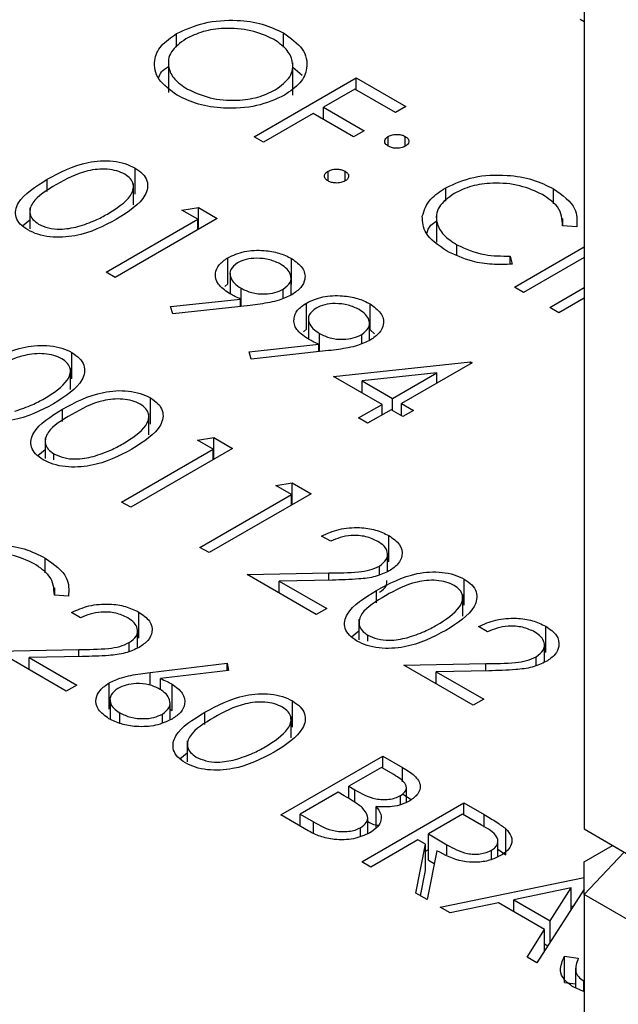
# Model space of a CAD drawing. Header units: inches. Extents: x 1880 to 2363, y -453 to -54.
# Tile 167 of 256: x 1951.208 to 1951.582, y -447.917 to -447.304. Entities that reach past the tile are written whole.
import ezdxf

# ---------------------------------------------------------------- set-up
doc = ezdxf.new("R2010")
doc.units = ezdxf.units.IN
doc.header["$LTSCALE"] = 0.5
doc.header["$MEASUREMENT"] = 0
doc.layers.add('SID-M-S', color=105, linetype='Continuous')

msp = doc.modelspace()

# ---------------------------------------------------------------- linework, layer by layer
at = {"layer": 'SID-M-S'}
for p, q in [((1951.56069, -446.00359), (1951.56069, -447.80819)), ((1951.56069, -447.30489), (1951.55819, -447.30344)), ((1951.30641, -447.32072), (1951.30641, -447.31221)), ((1951.37318, -447.3208), (1951.37318, -447.31182)), ((1951.30129, -447.32849), (1951.30129, -447.34891)), ((1951.37893, -447.35061), (1951.37893, -447.33019)), ((1951.37893, -447.33315), (1951.38472, -447.33819)), ((1951.35483, -447.37658), (1951.41847, -447.33984)), ((1951.41847, -447.33984), (1951.44947, -447.35774)), ((1951.41847, -447.34738), (1951.41847, -447.33984)), ((1951.41765, -447.34691), (1951.39807, -447.35821)), ((1951.44294, -447.36151), (1951.41765, -447.34691)), ((1951.39807, -447.35821), (1951.42336, -447.37281)), ((1951.39807, -447.36575), (1951.39807, -447.35821)), ((1951.44947, -447.35774), (1951.44294, -447.36151)), ((1951.39154, -447.36198), (1951.36054, -447.37988)), ((1951.41683, -447.37658), (1951.39154, -447.36198)), ((1951.42336, -447.37281), (1951.41683, -447.37658)), ((1951.36054, -447.37988), (1951.35483, -447.37658)), ((1951.43846, -447.38247), (1951.43846, -447.37634)), ((1951.44906, -447.38247), (1951.44906, -447.37634)), ((1951.28044, -447.41238), (1951.28044, -447.39605)), ((1951.40093, -447.40413), (1951.40093, -447.39801)), ((1951.41153, -447.40413), (1951.41153, -447.39801)), ((1951.22569, -447.41078), (1951.22569, -447.40309)), ((1951.27953, -447.41908), (1951.27953, -447.40571)), ((1951.47432, -447.41673), (1951.47432, -447.4084)), ((1951.54164, -447.41831), (1951.54164, -447.40906)), ((1951.21476, -447.42093), (1951.21476, -447.43393)), ((1951.30975, -447.42239), (1951.32001, -447.42077)), ((1951.31954, -447.42804), (1951.30975, -447.42239)), ((1951.32001, -447.42077), (1951.33178, -447.42757)), ((1951.32001, -447.43436), (1951.32001, -447.42077)), ((1951.21019, -447.43208), (1951.21476, -447.42834)), ((1951.26243, -447.46101), (1951.31954, -447.42804)), ((1951.33178, -447.42757), (1951.26814, -447.4643)), ((1951.31954, -447.43463), (1951.31954, -447.42804)), ((1951.46851, -447.42496), (1951.46851, -447.44221)), ((1951.54751, -447.43212), (1951.54751, -447.42754)), ((1951.5561, -447.43278), (1951.54728, -447.4321)), ((1951.4813, -447.45031), (1951.4813, -447.44394)), ((1951.51719, -447.47031), (1951.56069, -447.4452)), ((1951.33839, -447.46834), (1951.33839, -447.45201)), ((1951.37814, -447.46878), (1951.37814, -447.45245)), ((1951.51464, -447.45094), (1951.51585, -447.45601)), ((1951.51464, -447.45602), (1951.51464, -447.45094)), ((1951.56069, -447.45179), (1951.5229, -447.47361)), ((1951.26814, -447.4643), (1951.26243, -447.46101)), ((1951.33976, -447.46182), (1951.33976, -447.47453)), ((1951.37778, -447.47534), (1951.37778, -447.46483)), ((1951.33653, -447.46985), (1951.33839, -447.46834)), ((1951.34662, -447.4823), (1951.34662, -447.47099)), ((1951.37298, -447.47734), (1951.37298, -447.47161)), ((1951.5229, -447.47361), (1951.51719, -447.47031)), ((1951.53922, -447.48303), (1951.56069, -447.47063)), ((1951.30265, -447.48245), (1951.34621, -447.47773)), ((1951.34621, -447.48234), (1951.34621, -447.47773)), ((1951.56069, -447.47722), (1951.54493, -447.48632)), ((1951.30404, -447.48691), (1951.30265, -447.48245)), ((1951.35229, -447.48168), (1951.30404, -447.48691)), ((1951.38735, -447.4966), (1951.38735, -447.48027)), ((1951.4271, -447.49704), (1951.4271, -447.48071)), ((1951.54493, -447.48632), (1951.53922, -447.48303)), ((1951.38871, -447.49009), (1951.38871, -447.50279)), ((1951.38549, -447.49811), (1951.38735, -447.4966)), ((1951.42674, -447.5036), (1951.42674, -447.49309)), ((1951.39557, -447.51056), (1951.39557, -447.49925)), ((1951.42193, -447.5056), (1951.42193, -447.49987)), ((1951.4271, -447.49704), (1951.42991, -447.49953)), ((1951.3516, -447.51071), (1951.39516, -447.50599)), ((1951.39516, -447.5106), (1951.39516, -447.50599)), ((1951.24107, -447.52742), (1951.24107, -447.51109)), ((1951.35299, -447.51517), (1951.3516, -447.51071)), ((1951.40124, -447.50994), (1951.35299, -447.51517)), ((1951.24016, -447.53412), (1951.24016, -447.52076)), ((1951.40439, -447.52601), (1951.48972, -447.51686)), ((1951.49088, -447.51753), (1951.44682, -447.54296)), ((1951.48972, -447.51686), (1951.49088, -447.51753)), ((1951.48972, -447.5182), (1951.48972, -447.51686)), ((1951.43458, -447.54343), (1951.40439, -447.52601)), ((1951.46875, -447.52371), (1951.42214, -447.52871)), ((1951.44111, -447.53967), (1951.46875, -447.52371)), ((1951.46875, -447.5303), (1951.46875, -447.52371)), ((1951.42214, -447.53625), (1951.42214, -447.52871)), ((1951.42214, -447.52871), (1951.44111, -447.53967)), ((1951.29003, -447.55568), (1951.29003, -447.53935)), ((1951.41989, -447.55191), (1951.43458, -447.54343)), ((1951.43458, -447.55003), (1951.43458, -447.54343)), ((1951.44111, -447.5472), (1951.44111, -447.53967)), ((1951.44682, -447.54296), (1951.45416, -447.5472)), ((1951.44682, -447.5505), (1951.44682, -447.54296)), ((1951.23527, -447.55408), (1951.23527, -447.54639)), ((1951.28912, -447.56238), (1951.28912, -447.54902)), ((1951.44029, -447.54673), (1951.42561, -447.55521)), ((1951.44763, -447.55097), (1951.44029, -447.54673)), ((1951.45416, -447.5472), (1951.44763, -447.55097)), ((1951.42561, -447.55521), (1951.41989, -447.55191)), ((1951.31934, -447.56569), (1951.3296, -447.56408)), ((1951.3296, -447.56408), (1951.34136, -447.57087)), ((1951.3296, -447.57766), (1951.3296, -447.56408)), ((1951.22435, -447.56423), (1951.22435, -447.57723)), ((1951.32913, -447.57134), (1951.31934, -447.56569)), ((1951.21977, -447.57538), (1951.22435, -447.57165)), ((1951.22984, -447.57801), (1951.22984, -447.57431)), ((1951.27201, -447.60431), (1951.32913, -447.57134)), ((1951.34136, -447.57087), (1951.27773, -447.60761)), ((1951.32913, -447.57793), (1951.32913, -447.57134)), ((1951.36829, -447.59395), (1951.37855, -447.59234)), ((1951.37808, -447.5996), (1951.36829, -447.59395)), ((1951.37855, -447.59234), (1951.39032, -447.59913)), ((1951.37855, -447.60592), (1951.37855, -447.59234)), ((1951.32097, -447.63257), (1951.37808, -447.5996)), ((1951.39032, -447.59913), (1951.32668, -447.63587)), ((1951.37808, -447.60619), (1951.37808, -447.5996)), ((1951.27773, -447.60761), (1951.27201, -447.60431)), ((1951.40256, -447.6288), (1951.39685, -447.62551)), ((1951.43881, -447.64157), (1951.43881, -447.62524)), ((1951.32668, -447.63587), (1951.32097, -447.63257)), ((1951.43799, -447.64771), (1951.43799, -447.63704)), ((1951.22446, -447.64852), (1951.22446, -447.63927)), ((1951.35034, -447.64953), (1951.40136, -447.64857)), ((1951.39358, -447.67449), (1951.35034, -447.64953)), ((1951.40136, -447.65305), (1951.40136, -447.64857)), ((1951.4329, -447.64974), (1951.4329, -447.64426)), ((1951.40341, -447.65301), (1951.37049, -447.65363)), ((1951.37049, -447.65363), (1951.40011, -447.67072)), ((1951.37049, -447.66116), (1951.37049, -447.65363)), ((1951.48584, -447.66872), (1951.48584, -447.65239)), ((1951.23892, -447.66298), (1951.2301, -447.6623)), ((1951.23033, -447.66232), (1951.23033, -447.65774)), ((1951.43109, -447.66712), (1951.43109, -447.65943)), ((1951.48493, -447.67542), (1951.48493, -447.66206)), ((1951.24652, -447.67649), (1951.24081, -447.6732)), ((1951.28277, -447.68926), (1951.28277, -447.67293)), ((1951.40011, -447.67072), (1951.39358, -447.67449)), ((1951.42016, -447.67727), (1951.42016, -447.69028)), ((1951.28195, -447.6954), (1951.28195, -447.68472)), ((1951.41559, -447.68842), (1951.42016, -447.68469)), ((1951.50046, -447.68532), (1951.49475, -447.68203)), ((1951.53672, -447.69809), (1951.53672, -447.68176)), ((1951.27686, -447.69743), (1951.27686, -447.69195)), ((1951.42566, -447.69105), (1951.42566, -447.68735)), ((1951.1943, -447.69722), (1951.24532, -447.69626)), ((1951.23754, -447.72218), (1951.1943, -447.69722)), ((1951.24532, -447.70074), (1951.24532, -447.69626)), ((1951.5359, -447.70423), (1951.5359, -447.69356)), ((1951.24737, -447.7007), (1951.21446, -447.70132)), ((1951.21446, -447.70132), (1951.24407, -447.71841)), ((1951.21446, -447.70885), (1951.21446, -447.70132)), ((1951.28986, -447.71055), (1951.3379, -447.70475)), ((1951.3379, -447.70475), (1951.33884, -447.70929)), ((1951.3379, -447.7094), (1951.3379, -447.70475)), ((1951.44825, -447.70605), (1951.49927, -447.70509)), ((1951.49927, -447.70957), (1951.49927, -447.70509)), ((1951.5308, -447.70626), (1951.5308, -447.70078)), ((1951.28986, -447.71857), (1951.28986, -447.71055)), ((1951.33884, -447.70929), (1951.29631, -447.71442)), ((1951.49149, -447.73101), (1951.44825, -447.70605)), ((1951.50132, -447.70953), (1951.4684, -447.71015)), ((1951.4684, -447.71015), (1951.49802, -447.72724)), ((1951.4684, -447.71768), (1951.4684, -447.71015)), ((1951.26426, -447.73345), (1951.26426, -447.71712)), ((1951.29631, -447.72135), (1951.29631, -447.71442)), ((1951.24407, -447.71841), (1951.23754, -447.72218)), ((1951.30352, -447.73421), (1951.30352, -447.71787)), ((1951.26484, -447.72739), (1951.26484, -447.73971)), ((1951.3023, -447.74012), (1951.3023, -447.72974)), ((1951.37876, -447.74467), (1951.37876, -447.72834)), ((1951.49802, -447.72724), (1951.49149, -447.73101)), ((1951.27099, -447.74227), (1951.27099, -447.73584)), ((1951.3023, -447.73356), (1951.30352, -447.73421)), ((1951.324, -447.74307), (1951.324, -447.73538)), ((1951.29749, -447.74193), (1951.29749, -447.73656)), ((1951.37785, -447.75137), (1951.37785, -447.73801)), ((1951.31307, -447.75322), (1951.31307, -447.76623)), ((1951.3085, -447.76437), (1951.31307, -447.76064)), ((1951.37135, -447.79942), (1951.43499, -447.76269)), ((1951.43499, -447.76269), (1951.44741, -447.76985)), ((1951.43499, -447.77022), (1951.43499, -447.76269)), ((1951.43417, -447.76975), (1951.41378, -447.78153)), ((1951.44192, -447.77423), (1951.43417, -447.76975)), ((1951.44741, -447.77888), (1951.44741, -447.76985)), ((1951.41378, -447.78153), (1951.41761, -447.78374)), ((1951.41378, -447.78912), (1951.41378, -447.78153)), ((1951.41761, -447.79156), (1951.41761, -447.78374)), ((1951.44977, -447.79156), (1951.44977, -447.78254)), ((1951.40725, -447.78529), (1951.38359, -447.79895)), ((1951.41103, -447.78748), (1951.40725, -447.78529)), ((1951.44603, -447.79307), (1951.44603, -447.7874)), ((1951.44741, -447.78619), (1951.45273, -447.78987)), ((1951.42193, -447.82863), (1951.48557, -447.79189)), ((1951.43096, -447.80764), (1951.43096, -447.7942)), ((1951.48557, -447.79189), (1951.49831, -447.79924)), ((1951.48557, -447.79942), (1951.48557, -447.79189)), ((1951.38856, -447.80936), (1951.37135, -447.79942)), ((1951.38359, -447.79895), (1951.39172, -447.80365)), ((1951.38359, -447.80649), (1951.38359, -447.79895)), ((1951.42564, -447.81112), (1951.42564, -447.80113)), ((1951.48476, -447.79895), (1951.46354, -447.8112)), ((1951.49669, -447.80584), (1951.48476, -447.79895)), ((1951.49831, -447.80708), (1951.49831, -447.79924)), ((1951.39172, -447.8108), (1951.39172, -447.80365)), ((1951.42123, -447.81268), (1951.42123, -447.80737)), ((1951.51186, -447.8244), (1951.51186, -447.80806)), ((1951.56069, -447.80819), (1952.23245, -448.19598)), ((1951.56069, -447.80819), (1951.58569, -447.82262)), ((1951.45702, -447.81497), (1951.42765, -447.83192)), ((1951.46166, -447.81765), (1951.45702, -447.81497)), ((1951.46354, -447.8112), (1951.47511, -447.81798)), ((1951.46354, -447.82753), (1951.46354, -447.8112)), ((1951.50689, -447.82548), (1951.50689, -447.81573)), ((1951.45567, -447.8481), (1951.46166, -447.81765)), ((1951.46166, -447.83398), (1951.46166, -447.81765)), ((1951.46166, -447.82203), (1951.46354, -447.82094)), ((1951.46872, -447.82172), (1951.46273, -447.85218)), ((1951.47511, -447.82428), (1951.47511, -447.81798)), ((1951.50284, -447.82718), (1951.50284, -447.82149)), ((1951.50689, -447.82082), (1951.51186, -447.8244)), ((1951.56069, -447.8286), (1951.57837, -447.8184)), ((1951.46354, -447.82753), (1951.46716, -447.82965)), ((1951.56069, -447.84901), (1951.58569, -447.82262)), ((1951.42765, -447.83192), (1951.42193, -447.82863)), ((1951.45855, -447.84977), (1951.46166, -447.83398)), ((1951.56069, -447.84901), (1951.56069, -447.8286)), ((1951.47089, -447.85689), (1951.56069, -447.8384)), ((1951.55266, -447.84494), (1951.51682, -447.85232)), ((1951.56069, -447.84563), (1951.53126, -447.89174)), ((1951.53956, -447.86545), (1951.55266, -447.84494)), ((1951.55266, -447.85822), (1951.55266, -447.84494)), ((1951.46273, -447.85218), (1951.45567, -447.8481)), ((1951.51682, -447.85985), (1951.51682, -447.85232)), ((1951.51682, -447.85232), (1951.53956, -447.86545)), ((1952.23245, -448.23681), (1951.56069, -447.84901)), ((1951.56069, -447.84901), (1951.56069, -449.05341)), ((1951.47712, -447.86049), (1951.47089, -447.85689)), ((1951.5072, -447.8543), (1951.47712, -447.86049)), ((1951.53604, -447.87095), (1951.5072, -447.8543)), ((1951.55266, -447.85639), (1951.554, -447.85611)), ((1951.52506, -447.88816), (1951.53604, -447.87095)), ((1951.53604, -447.88425), (1951.53604, -447.87095)), ((1951.53956, -447.87874), (1951.53956, -447.86545)), ((1951.53604, -447.87975), (1951.53815, -447.88096)), ((1951.53126, -447.89174), (1951.52506, -447.88816)), ((1951.54844, -447.88748), (1951.55704, -447.88872)), ((1951.54844, -447.90381), (1951.54844, -447.88748)), ((1951.55537, -447.89506), (1951.55537, -447.90731)), ((1951.54844, -447.90381), (1951.55537, -447.90481)), ((1951.56038, -447.90943), (1951.55388, -447.90668)), ((1951.56041, -447.90944), (1951.56041, -447.90291))]:
    msp.add_line(p, q, dxfattribs=at)
for points, knots in [([(1951.30641, -447.31221), (1951.31191, -447.30972), (1951.3229, -447.30473), (1951.3428, -447.3033), (1951.36045, -447.3058), (1951.36894, -447.30981), (1951.37318, -447.31182)], [0, 0, 0, 0, 0.279731, 0.559327, 0.77968, 1, 1, 1, 1]), ([(1951.30679, -447.35073), (1951.30241, -447.34757), (1951.29363, -447.34125), (1951.29166, -447.32972), (1951.29582, -447.31951), (1951.30288, -447.31465), (1951.30641, -447.31221)], [0, 0, 0, 0, 0.2796633, 0.5593539, 0.7796364, 1, 1, 1, 1]), ([(1951.36694, -447.31575), (1951.3624, -447.31373), (1951.35332, -447.30969), (1951.33704, -447.30848), (1951.32252, -447.31051), (1951.3156, -447.31383), (1951.31215, -447.3155)], [0, 0, 0, 0, 0.279627, 0.55935, 0.77963, 1, 1, 1, 1]), ([(1951.37318, -447.31182), (1951.37765, -447.315), (1951.38657, -447.32136), (1951.38869, -447.33301), (1951.38437, -447.34332), (1951.3772, -447.34821), (1951.37362, -447.35066)], [0, 0, 0, 0, 0.279767, 0.559358, 0.779571, 1, 1, 1, 1]), ([(1951.31215, -447.3155), (1951.30862, -447.31809), (1951.30157, -447.32329), (1951.30061, -447.33272), (1951.30442, -447.34093), (1951.3102, -447.34487), (1951.31309, -447.34683)], [0, 0, 0, 0, 0.279416, 0.559077, 0.779478, 1, 1, 1, 1]), ([(1951.36792, -447.34736), (1951.37147, -447.34474), (1951.37857, -447.33951), (1951.37959, -447.32998), (1951.37549, -447.32176), (1951.36979, -447.31775), (1951.36694, -447.31575)], [0, 0, 0, 0, 0.279468, 0.55887, 0.779516, 1, 1, 1, 1]), ([(1951.29527, -447.33987), (1951.29566, -447.3386), (1951.2965, -447.33588), (1951.29962, -447.33379), (1951.30129, -447.33269)], [0, 0, 0, 0, 0.469148, 1, 1, 1, 1]), ([(1951.31309, -447.34683), (1951.31759, -447.3489), (1951.32659, -447.35303), (1951.34292, -447.35442), (1951.3575, -447.35236), (1951.36445, -447.34902), (1951.36792, -447.34736)], [0, 0, 0, 0, 0.27983, 0.559389, 0.779654, 1, 1, 1, 1]), ([(1951.37362, -447.35066), (1951.36812, -447.35319), (1951.35712, -447.35824), (1951.33711, -447.35933), (1951.31942, -447.35688), (1951.311, -447.35278), (1951.30679, -447.35073)], [0, 0, 0, 0, 0.27963, 0.559343, 0.779597, 1, 1, 1, 1]), ([(1951.43846, -447.38247), (1951.43776, -447.38196), (1951.43638, -447.38095), (1951.4361, -447.37912), (1951.43677, -447.3775), (1951.4379, -447.37673), (1951.43846, -447.37634)], [0, 0, 0, 0, 0.279647, 0.559299, 0.779615, 1, 1, 1, 1]), ([(1951.43846, -447.37634), (1951.43933, -447.37595), (1951.44109, -447.37516), (1951.44425, -447.375), (1951.44705, -447.37538), (1951.44839, -447.37602), (1951.44906, -447.37634)], [0, 0, 0, 0, 0.279585, 0.559454, 0.779697, 1, 1, 1, 1]), ([(1951.44906, -447.37634), (1951.44976, -447.37685), (1951.45115, -447.37786), (1951.4514, -447.37969), (1951.45077, -447.38132), (1951.44963, -447.38208), (1951.44906, -447.38247)], [0, 0, 0, 0, 0.2796016, 0.559212, 0.7794752, 1, 1, 1, 1]), ([(1951.44906, -447.38247), (1951.44819, -447.38287), (1951.44645, -447.38367), (1951.44327, -447.38383), (1951.44046, -447.38344), (1951.43912, -447.38279), (1951.43846, -447.38247)], [0, 0, 0, 0, 0.279517, 0.559326, 0.779544, 1, 1, 1, 1]), ([(1951.22569, -447.40309), (1951.23353, -447.39884), (1951.24335, -447.39353), (1951.25884, -447.39144), (1951.26677, -447.39163), (1951.27441, -447.39309), (1951.27843, -447.39506), (1951.28044, -447.39605)], [0, 0, 0, 0, 0.498702, 0.624177, 0.749467, 0.874745, 1, 1, 1, 1]), ([(1951.2741, -447.39992), (1951.2725, -447.39917), (1951.26929, -447.39765), (1951.26318, -447.39671), (1951.25696, -447.39673), (1951.245, -447.39877), (1951.23746, -447.403), (1951.23142, -447.40637)], [0, 0, 0, 0, 0.125139, 0.250418, 0.375519, 0.500847, 1, 1, 1, 1]), ([(1951.28044, -447.39605), (1951.28216, -447.39721), (1951.28561, -447.39955), (1951.28912, -447.40541), (1951.2871, -447.4165), (1951.2762, -447.42343), (1951.26893, -447.42805)], [0, 0, 0, 0, 0.1256, 0.251197, 0.500581, 1, 1, 1, 1]), ([(1951.40093, -447.40413), (1951.40024, -447.40363), (1951.39887, -447.40262), (1951.39859, -447.40079), (1951.39926, -447.39917), (1951.40037, -447.3984), (1951.40093, -447.39801)], [0, 0, 0, 0, 0.279581, 0.559143, 0.779575, 1, 1, 1, 1]), ([(1951.40093, -447.39801), (1951.4018, -447.39761), (1951.40355, -447.39682), (1951.40672, -447.39665), (1951.40953, -447.39704), (1951.41086, -447.39769), (1951.41153, -447.39801)], [0, 0, 0, 0, 0.279576, 0.559284, 0.779552, 1, 1, 1, 1]), ([(1951.41153, -447.39801), (1951.41223, -447.39852), (1951.41362, -447.39952), (1951.41387, -447.40136), (1951.41324, -447.40298), (1951.4121, -447.40375), (1951.41153, -447.40413)], [0, 0, 0, 0, 0.279602, 0.559212, 0.779475, 1, 1, 1, 1]), ([(1951.21354, -447.43467), (1951.21183, -447.43351), (1951.20842, -447.43119), (1951.20499, -447.42537), (1951.20733, -447.41437), (1951.21834, -447.4076), (1951.22569, -447.40309)], [0, 0, 0, 0, 0.125551, 0.25109, 0.50025, 1, 1, 1, 1]), ([(1951.26324, -447.42474), (1951.26892, -447.42119), (1951.27741, -447.41588), (1951.28021, -447.40739), (1951.27801, -447.40271), (1951.27541, -447.40085), (1951.2741, -447.39992)], [0, 0, 0, 0, 0.500072, 0.749021, 0.874598, 1, 1, 1, 1]), ([(1951.41153, -447.40413), (1951.41066, -447.40453), (1951.40891, -447.40533), (1951.40574, -447.40549), (1951.40293, -447.4051), (1951.40159, -447.40446), (1951.40093, -447.40413)], [0, 0, 0, 0, 0.279469, 0.559358, 0.779674, 1, 1, 1, 1]), ([(1951.47432, -447.4084), (1951.47989, -447.40585), (1951.49103, -447.40076), (1951.51137, -447.39989), (1951.52902, -447.40278), (1951.53743, -447.40697), (1951.54164, -447.40906)], [0, 0, 0, 0, 0.279512, 0.55908, 0.779374, 1, 1, 1, 1]), ([(1951.23142, -447.40637), (1951.22552, -447.40983), (1951.21668, -447.41501), (1951.21411, -447.42356), (1951.21636, -447.42822), (1951.21896, -447.43008), (1951.22026, -447.43101)], [0, 0, 0, 0, 0.5002912, 0.749086, 0.8746062, 1, 1, 1, 1]), ([(1951.45969, -447.42615), (1951.46092, -447.42241), (1951.4631, -447.41571), (1951.47088, -447.41063), (1951.47432, -447.4084)], [0, 0, 0, 0, 0.559029, 1, 1, 1, 1]), ([(1951.53476, -447.41263), (1951.53023, -447.41055), (1951.52117, -447.40639), (1951.50479, -447.40491), (1951.49007, -447.4069), (1951.48309, -447.41026), (1951.47959, -447.41194)], [0, 0, 0, 0, 0.279856, 0.559519, 0.779686, 1, 1, 1, 1]), ([(1951.54164, -447.40906), (1951.54707, -447.41298), (1951.55679, -447.41998), (1951.55631, -447.42887), (1951.5561, -447.43278)], [0, 0, 0, 0, 0.559517, 1, 1, 1, 1]), ([(1951.47959, -447.41194), (1951.47596, -447.4146), (1951.4687, -447.41991), (1951.4678, -447.42964), (1951.4723, -447.43796), (1951.4783, -447.44195), (1951.4813, -447.44394)], [0, 0, 0, 0, 0.279434, 0.558921, 0.779283, 1, 1, 1, 1]), ([(1951.54728, -447.4321), (1951.54702, -447.42799), (1951.54656, -447.42064), (1951.53837, -447.41508), (1951.53476, -447.41263)], [0, 0, 0, 0, 0.558427, 1, 1, 1, 1]), ([(1951.26893, -447.42805), (1951.26094, -447.43226), (1951.24895, -447.43856), (1951.22975, -447.43966), (1951.21961, -447.43765), (1951.21556, -447.43566), (1951.21354, -447.43467)], [0, 0, 0, 0, 0.499407, 0.748743, 0.874372, 1, 1, 1, 1]), ([(1951.24483, -447.43259), (1951.24858, -447.43136), (1951.25527, -447.42917), (1951.26081, -447.42609), (1951.26324, -447.42474)], [0, 0, 0, 0, 0.559599, 1, 1, 1, 1]), ([(1951.47481, -447.44773), (1951.46966, -447.44421), (1951.46046, -447.43791), (1951.45993, -447.42975), (1951.45969, -447.42615)], [0, 0, 0, 0, 0.559804, 1, 1, 1, 1]), ([(1951.22026, -447.43101), (1951.22221, -447.43189), (1951.22613, -447.43364), (1951.23513, -447.43465), (1951.24116, -447.43337), (1951.24483, -447.43259)], [0, 0, 0, 0, 0.280257, 0.560781, 1, 1, 1, 1]), ([(1951.46249, -447.43694), (1951.46305, -447.43512), (1951.46395, -447.4322), (1951.46726, -447.42999), (1951.46851, -447.42916)], [0, 0, 0, 0, 0.623619, 1, 1, 1, 1]), ([(1951.33839, -447.45201), (1951.34168, -447.45051), (1951.34825, -447.44752), (1951.36026, -447.44708), (1951.3706, -447.44883), (1951.37563, -447.45124), (1951.37814, -447.45245)], [0, 0, 0, 0, 0.279538, 0.558851, 0.779452, 1, 1, 1, 1]), ([(1951.4813, -447.44394), (1951.48682, -447.44644), (1951.49671, -447.4509), (1951.50915, -447.45093), (1951.51464, -447.45094)], [0, 0, 0, 0, 0.558772, 1, 1, 1, 1]), ([(1951.33903, -447.47414), (1951.3365, -447.47233), (1951.33145, -447.46871), (1951.33005, -447.46211), (1951.3323, -447.4562), (1951.33636, -447.45341), (1951.33839, -447.45201)], [0, 0, 0, 0, 0.279814, 0.559489, 0.779635, 1, 1, 1, 1]), ([(1951.37132, -447.45605), (1951.36915, -447.45501), (1951.36479, -447.45294), (1951.35692, -447.4521), (1951.34962, -447.45271), (1951.34615, -447.45432), (1951.34442, -447.45512)], [0, 0, 0, 0, 0.2800921, 0.5600105, 0.7801305, 1, 1, 1, 1]), ([(1951.37814, -447.45245), (1951.3807, -447.45432), (1951.3858, -447.45805), (1951.38717, -447.46483), (1951.38443, -447.4708), (1951.38035, -447.47368), (1951.37831, -447.47512)], [0, 0, 0, 0, 0.27973, 0.559163, 0.779612, 1, 1, 1, 1]), ([(1951.51585, -447.45601), (1951.51164, -447.45618), (1951.50322, -447.4565), (1951.48838, -447.45418), (1951.47996, -447.45018), (1951.47481, -447.44773)], [0, 0, 0, 0, 0.28041, 0.560795, 1, 1, 1, 1]), ([(1951.34442, -447.45512), (1951.34272, -447.45648), (1951.33931, -447.45919), (1951.33968, -447.46401), (1951.34216, -447.46804), (1951.34513, -447.47), (1951.34662, -447.47099)], [0, 0, 0, 0, 0.278472, 0.558424, 0.779098, 1, 1, 1, 1]), ([(1951.37298, -447.47161), (1951.37467, -447.47029), (1951.37806, -447.46765), (1951.37793, -447.46294), (1951.37568, -447.45895), (1951.37278, -447.45701), (1951.37132, -447.45605)], [0, 0, 0, 0, 0.2787219, 0.5585693, 0.7791712, 1, 1, 1, 1]), ([(1951.34662, -447.47099), (1951.34874, -447.47203), (1951.35297, -447.47411), (1951.36083, -447.47486), (1951.36793, -447.47401), (1951.3713, -447.47241), (1951.37298, -447.47161)], [0, 0, 0, 0, 0.280319, 0.55953, 0.779753, 1, 1, 1, 1]), ([(1951.34621, -447.47773), (1951.34481, -447.4771), (1951.34232, -447.47597), (1951.34004, -447.4747), (1951.33903, -447.47414)], [0, 0, 0, 0, 0.559944, 1, 1, 1, 1]), ([(1951.37831, -447.47512), (1951.37577, -447.47632), (1951.37158, -447.4783), (1951.36459, -447.47992), (1951.35851, -447.48095), (1951.35436, -447.48144), (1951.35229, -447.48168)], [0, 0, 0, 0, 0.339295, 0.559425, 0.779695, 1, 1, 1, 1]), ([(1951.38735, -447.48027), (1951.39063, -447.47877), (1951.39721, -447.47578), (1951.40921, -447.47534), (1951.41956, -447.47709), (1951.42458, -447.4795), (1951.4271, -447.48071)], [0, 0, 0, 0, 0.279538, 0.558851, 0.779452, 1, 1, 1, 1]), ([(1951.38799, -447.5024), (1951.38546, -447.50059), (1951.3804, -447.49697), (1951.379, -447.49037), (1951.38125, -447.48447), (1951.38532, -447.48167), (1951.38735, -447.48027)], [0, 0, 0, 0, 0.279814, 0.559489, 0.779635, 1, 1, 1, 1]), ([(1951.39338, -447.48338), (1951.39168, -447.48474), (1951.38826, -447.48745), (1951.38864, -447.49227), (1951.39112, -447.4963), (1951.39409, -447.49826), (1951.39557, -447.49925)], [0, 0, 0, 0, 0.2784725, 0.5584236, 0.7790976, 1, 1, 1, 1]), ([(1951.42028, -447.48431), (1951.4181, -447.48327), (1951.41375, -447.4812), (1951.40587, -447.48036), (1951.39857, -447.48097), (1951.39511, -447.48258), (1951.39338, -447.48338)], [0, 0, 0, 0, 0.280092, 0.560011, 0.780131, 1, 1, 1, 1]), ([(1951.42193, -447.49987), (1951.42362, -447.49855), (1951.42701, -447.49591), (1951.42689, -447.4912), (1951.42463, -447.48721), (1951.42173, -447.48527), (1951.42028, -447.48431)], [0, 0, 0, 0, 0.278722, 0.558569, 0.779171, 1, 1, 1, 1]), ([(1951.4271, -447.48071), (1951.42965, -447.48258), (1951.43475, -447.48631), (1951.43612, -447.49309), (1951.43338, -447.49906), (1951.4293, -447.50194), (1951.42726, -447.50338)], [0, 0, 0, 0, 0.27973, 0.559163, 0.779612, 1, 1, 1, 1]), ([(1951.39516, -447.50599), (1951.39377, -447.50536), (1951.39128, -447.50423), (1951.38899, -447.50296), (1951.38799, -447.5024)], [0, 0, 0, 0, 0.559944, 1, 1, 1, 1]), ([(1951.39557, -447.49925), (1951.39769, -447.50029), (1951.40193, -447.50237), (1951.40978, -447.50313), (1951.41688, -447.50227), (1951.42025, -447.50067), (1951.42193, -447.49987)], [0, 0, 0, 0, 0.280319, 0.55953, 0.779753, 1, 1, 1, 1]), ([(1951.18632, -447.51813), (1951.19417, -447.51389), (1951.20398, -447.50857), (1951.21947, -447.50648), (1951.2274, -447.50667), (1951.23504, -447.50813), (1951.23906, -447.5101), (1951.24107, -447.51109)], [0, 0, 0, 0, 0.498702, 0.624177, 0.749467, 0.874745, 1, 1, 1, 1]), ([(1951.42726, -447.50338), (1951.42472, -447.50458), (1951.42054, -447.50656), (1951.41355, -447.50818), (1951.40746, -447.50921), (1951.40332, -447.5097), (1951.40124, -447.50994)], [0, 0, 0, 0, 0.339295, 0.559425, 0.779695, 1, 1, 1, 1]), ([(1951.23474, -447.51497), (1951.23313, -447.51421), (1951.22992, -447.51269), (1951.22382, -447.51175), (1951.2176, -447.51177), (1951.20564, -447.51382), (1951.19809, -447.51804), (1951.19206, -447.52141)], [0, 0, 0, 0, 0.125139, 0.250418, 0.375519, 0.500847, 1, 1, 1, 1]), ([(1951.22388, -447.53978), (1951.22955, -447.53624), (1951.23805, -447.53092), (1951.24084, -447.52243), (1951.23865, -447.51776), (1951.23604, -447.5159), (1951.23474, -447.51497)], [0, 0, 0, 0, 0.500072, 0.749021, 0.874598, 1, 1, 1, 1]), ([(1951.24107, -447.51109), (1951.2428, -447.51226), (1951.24624, -447.51459), (1951.24975, -447.52045), (1951.24773, -447.53155), (1951.23683, -447.53847), (1951.22956, -447.5431)], [0, 0, 0, 0, 0.1256, 0.251197, 0.500581, 1, 1, 1, 1]), ([(1951.23527, -447.54639), (1951.24312, -447.54215), (1951.25294, -447.53684), (1951.26843, -447.53474), (1951.27636, -447.53493), (1951.28399, -447.53639), (1951.28802, -447.53836), (1951.29003, -447.53935)], [0, 0, 0, 0, 0.498702, 0.6241765, 0.7494675, 0.8747453, 1, 1, 1, 1]), ([(1951.29003, -447.53935), (1951.29175, -447.54052), (1951.2952, -447.54285), (1951.2987, -447.54871), (1951.29669, -447.55981), (1951.28579, -447.56673), (1951.27852, -447.57136)], [0, 0, 0, 0, 0.1256, 0.251197, 0.500581, 1, 1, 1, 1]), ([(1951.22956, -447.5431), (1951.22157, -447.5473), (1951.20958, -447.5536), (1951.19038, -447.5547), (1951.18024, -447.55269), (1951.17619, -447.5507), (1951.17417, -447.54971)], [0, 0, 0, 0, 0.499407, 0.748743, 0.874372, 1, 1, 1, 1]), ([(1951.20547, -447.54763), (1951.20921, -447.5464), (1951.2159, -447.54421), (1951.22144, -447.54114), (1951.22388, -447.53978)], [0, 0, 0, 0, 0.559599, 1, 1, 1, 1]), ([(1951.28369, -447.54323), (1951.28209, -447.54247), (1951.27888, -447.54095), (1951.27277, -447.54001), (1951.26655, -447.54003), (1951.25459, -447.54208), (1951.24704, -447.5463), (1951.24101, -447.54967)], [0, 0, 0, 0, 0.125139, 0.250418, 0.375519, 0.500847, 1, 1, 1, 1]), ([(1951.27283, -447.56804), (1951.2785, -447.5645), (1951.287, -447.55918), (1951.28979, -447.55069), (1951.2876, -447.54602), (1951.28499, -447.54416), (1951.28369, -447.54323)], [0, 0, 0, 0, 0.500072, 0.749021, 0.874598, 1, 1, 1, 1]), ([(1951.22312, -447.57797), (1951.22142, -447.57681), (1951.21801, -447.57449), (1951.21458, -447.56867), (1951.21691, -447.55767), (1951.22793, -447.55091), (1951.23527, -447.54639)], [0, 0, 0, 0, 0.1255507, 0.25109, 0.5002501, 1, 1, 1, 1]), ([(1951.24101, -447.54967), (1951.23511, -447.55314), (1951.22627, -447.55832), (1951.22369, -447.56686), (1951.22594, -447.57152), (1951.22854, -447.57338), (1951.22984, -447.57431)], [0, 0, 0, 0, 0.500291, 0.749086, 0.874606, 1, 1, 1, 1]), ([(1951.25442, -447.57589), (1951.25817, -447.57466), (1951.26486, -447.57247), (1951.27039, -447.5694), (1951.27283, -447.56804)], [0, 0, 0, 0, 0.559599, 1, 1, 1, 1]), ([(1951.27852, -447.57136), (1951.27052, -447.57556), (1951.25854, -447.58186), (1951.23934, -447.58296), (1951.22919, -447.58095), (1951.22515, -447.57896), (1951.22312, -447.57797)], [0, 0, 0, 0, 0.499407, 0.748743, 0.874372, 1, 1, 1, 1]), ([(1951.22984, -447.57431), (1951.2318, -447.57519), (1951.23571, -447.57695), (1951.24472, -447.57795), (1951.25074, -447.57667), (1951.25442, -447.57589)], [0, 0, 0, 0, 0.280257, 0.560781, 1, 1, 1, 1]), ([(1951.39685, -447.62551), (1951.40031, -447.62393), (1951.40723, -447.62079), (1951.41973, -447.61985), (1951.43088, -447.62139), (1951.43617, -447.62396), (1951.43881, -447.62524)], [0, 0, 0, 0, 0.280029, 0.559515, 0.779668, 1, 1, 1, 1]), ([(1951.43199, -447.62884), (1951.4296, -447.62771), (1951.42481, -447.62546), (1951.41593, -447.62492), (1951.4083, -447.62627), (1951.40447, -447.62796), (1951.40256, -447.6288)], [0, 0, 0, 0, 0.279699, 0.558847, 0.779176, 1, 1, 1, 1]), ([(1951.43881, -447.62524), (1951.44139, -447.62703), (1951.44653, -447.63061), (1951.44764, -447.63724), (1951.44517, -447.64307), (1951.44114, -447.64586), (1951.43912, -447.64726)], [0, 0, 0, 0, 0.27989, 0.559224, 0.779582, 1, 1, 1, 1]), ([(1951.15714, -447.6386), (1951.16271, -447.63605), (1951.17385, -447.63097), (1951.19419, -447.63009), (1951.21184, -447.63299), (1951.22025, -447.63717), (1951.22446, -447.63927)], [0, 0, 0, 0, 0.279512, 0.55908, 0.779374, 1, 1, 1, 1]), ([(1951.4329, -447.64426), (1951.4346, -447.64297), (1951.438, -447.64038), (1951.43828, -447.63574), (1951.43628, -447.63173), (1951.43342, -447.6298), (1951.43199, -447.62884)], [0, 0, 0, 0, 0.279126, 0.558978, 0.77935, 1, 1, 1, 1]), ([(1951.21758, -447.64283), (1951.21305, -447.64075), (1951.20399, -447.6366), (1951.18761, -447.63512), (1951.17289, -447.6371), (1951.16591, -447.64046), (1951.16242, -447.64215)], [0, 0, 0, 0, 0.2798558, 0.5595188, 0.7796855, 1, 1, 1, 1]), ([(1951.2301, -447.6623), (1951.22984, -447.6582), (1951.22938, -447.65084), (1951.22119, -447.64529), (1951.21758, -447.64283)], [0, 0, 0, 0, 0.558427, 1, 1, 1, 1]), ([(1951.22446, -447.63927), (1951.2299, -447.64319), (1951.23961, -447.65019), (1951.23913, -447.65907), (1951.23892, -447.66298)], [0, 0, 0, 0, 0.5595165, 1, 1, 1, 1]), ([(1951.40136, -447.64857), (1951.40755, -447.64852), (1951.41618, -447.64845), (1951.42719, -447.64696), (1951.431, -447.64516), (1951.4329, -447.64426)], [0, 0, 0, 0, 0.560717, 0.780532, 1, 1, 1, 1]), ([(1951.43912, -447.64726), (1951.43634, -447.64857), (1951.43077, -447.65119), (1951.41805, -447.65265), (1951.40897, -447.65287), (1951.40341, -447.65301)], [0, 0, 0, 0, 0.279288, 0.559154, 1, 1, 1, 1]), ([(1951.43109, -447.65943), (1951.43893, -447.65519), (1951.44875, -447.64988), (1951.46424, -447.64778), (1951.47217, -447.64797), (1951.47981, -447.64943), (1951.48383, -447.6514), (1951.48584, -447.65239)], [0, 0, 0, 0, 0.498702, 0.624177, 0.749467, 0.874745, 1, 1, 1, 1]), ([(1951.4329, -447.66059), (1951.4347, -447.6593), (1951.43771, -447.65716), (1951.43764, -447.65444), (1951.43761, -447.65335)], [0, 0, 0, 0, 0.598537, 1, 1, 1, 1]), ([(1951.47951, -447.65627), (1951.4779, -447.65551), (1951.47469, -447.65399), (1951.46858, -447.65305), (1951.46237, -447.65308), (1951.4504, -447.65512), (1951.44286, -447.65934), (1951.43682, -447.66272)], [0, 0, 0, 0, 0.125139, 0.250418, 0.375519, 0.500847, 1, 1, 1, 1]), ([(1951.48584, -447.65239), (1951.48756, -447.65356), (1951.49101, -447.65589), (1951.49452, -447.66175), (1951.4925, -447.67285), (1951.4816, -447.67978), (1951.47433, -447.6844)], [0, 0, 0, 0, 0.1256, 0.251197, 0.500581, 1, 1, 1, 1]), ([(1951.41894, -447.69101), (1951.41723, -447.68985), (1951.41382, -447.68753), (1951.41039, -447.68171), (1951.41273, -447.67071), (1951.42374, -447.66395), (1951.43109, -447.65943)], [0, 0, 0, 0, 0.1255507, 0.25109, 0.5002501, 1, 1, 1, 1]), ([(1951.46864, -447.68108), (1951.47432, -447.67754), (1951.48281, -447.67222), (1951.48561, -447.66374), (1951.48342, -447.65906), (1951.48081, -447.6572), (1951.47951, -447.65627)], [0, 0, 0, 0, 0.500072, 0.749021, 0.874598, 1, 1, 1, 1]), ([(1951.24081, -447.6732), (1951.24427, -447.67162), (1951.25119, -447.66848), (1951.26369, -447.66754), (1951.27485, -447.66907), (1951.28013, -447.67164), (1951.28277, -447.67293)], [0, 0, 0, 0, 0.280029, 0.559515, 0.779668, 1, 1, 1, 1]), ([(1951.43682, -447.66272), (1951.43092, -447.66618), (1951.42208, -447.67136), (1951.41951, -447.6799), (1951.42176, -447.68456), (1951.42436, -447.68642), (1951.42566, -447.68735)], [0, 0, 0, 0, 0.500291, 0.749086, 0.874606, 1, 1, 1, 1]), ([(1951.27595, -447.67653), (1951.27356, -447.6754), (1951.26877, -447.67315), (1951.25989, -447.67261), (1951.25227, -447.67396), (1951.24843, -447.67565), (1951.24652, -447.67649)], [0, 0, 0, 0, 0.279699, 0.558847, 0.779176, 1, 1, 1, 1]), ([(1951.28277, -447.67293), (1951.28535, -447.67472), (1951.29049, -447.6783), (1951.2916, -447.68493), (1951.28913, -447.69076), (1951.2851, -447.69355), (1951.28308, -447.69495)], [0, 0, 0, 0, 0.27989, 0.559224, 0.779582, 1, 1, 1, 1]), ([(1951.27686, -447.69195), (1951.27856, -447.69066), (1951.28196, -447.68807), (1951.28224, -447.68343), (1951.28024, -447.67941), (1951.27738, -447.67749), (1951.27595, -447.67653)], [0, 0, 0, 0, 0.279126, 0.558978, 0.77935, 1, 1, 1, 1]), ([(1951.49475, -447.68203), (1951.49822, -447.68045), (1951.50514, -447.67731), (1951.51764, -447.67637), (1951.52879, -447.67791), (1951.53408, -447.68048), (1951.53672, -447.68176)], [0, 0, 0, 0, 0.280029, 0.559515, 0.779668, 1, 1, 1, 1]), ([(1951.47433, -447.6844), (1951.46634, -447.6886), (1951.45435, -447.6949), (1951.43515, -447.696), (1951.42501, -447.69399), (1951.42096, -447.69201), (1951.41894, -447.69101)], [0, 0, 0, 0, 0.499407, 0.748743, 0.874372, 1, 1, 1, 1]), ([(1951.45024, -447.68893), (1951.45398, -447.6877), (1951.46067, -447.68551), (1951.46621, -447.68244), (1951.46864, -447.68108)], [0, 0, 0, 0, 0.559599, 1, 1, 1, 1]), ([(1951.5299, -447.68536), (1951.5275, -447.68423), (1951.52272, -447.68198), (1951.51384, -447.68144), (1951.50621, -447.68279), (1951.50238, -447.68448), (1951.50046, -447.68532)], [0, 0, 0, 0, 0.2796987, 0.5588466, 0.7791762, 1, 1, 1, 1]), ([(1951.5308, -447.70078), (1951.5325, -447.69949), (1951.53591, -447.6969), (1951.53619, -447.69226), (1951.53419, -447.68825), (1951.53133, -447.68632), (1951.5299, -447.68536)], [0, 0, 0, 0, 0.279126, 0.558978, 0.77935, 1, 1, 1, 1]), ([(1951.53672, -447.68176), (1951.53929, -447.68355), (1951.54443, -447.68713), (1951.54555, -447.69376), (1951.54308, -447.69959), (1951.53904, -447.70239), (1951.53703, -447.70378)], [0, 0, 0, 0, 0.27989, 0.559224, 0.779582, 1, 1, 1, 1]), ([(1951.24532, -447.69626), (1951.25152, -447.69621), (1951.26014, -447.69614), (1951.27115, -447.69465), (1951.27496, -447.69285), (1951.27686, -447.69195)], [0, 0, 0, 0, 0.560717, 0.780532, 1, 1, 1, 1]), ([(1951.42566, -447.68735), (1951.42761, -447.68823), (1951.43153, -447.68999), (1951.44053, -447.69099), (1951.44656, -447.68971), (1951.45024, -447.68893)], [0, 0, 0, 0, 0.280257, 0.560781, 1, 1, 1, 1]), ([(1951.28308, -447.69495), (1951.2803, -447.69626), (1951.27473, -447.69888), (1951.26201, -447.70034), (1951.25293, -447.70056), (1951.24737, -447.7007)], [0, 0, 0, 0, 0.2792879, 0.5591538, 1, 1, 1, 1]), ([(1951.49927, -447.70509), (1951.50546, -447.70504), (1951.51409, -447.70497), (1951.52509, -447.70348), (1951.5289, -447.70168), (1951.5308, -447.70078)], [0, 0, 0, 0, 0.560717, 0.780532, 1, 1, 1, 1]), ([(1951.53703, -447.70378), (1951.53424, -447.70509), (1951.52867, -447.70771), (1951.51595, -447.70918), (1951.50687, -447.70939), (1951.50132, -447.70953)], [0, 0, 0, 0, 0.2792879, 0.5591538, 1, 1, 1, 1]), ([(1951.26426, -447.71712), (1951.26676, -447.71593), (1951.27088, -447.71398), (1951.27776, -447.71235), (1951.28375, -447.71131), (1951.28782, -447.71081), (1951.28986, -447.71055)], [0, 0, 0, 0, 0.339374, 0.559486, 0.779731, 1, 1, 1, 1]), ([(1951.26416, -447.73943), (1951.26166, -447.73759), (1951.25665, -447.73391), (1951.25539, -447.72721), (1951.25823, -447.72137), (1951.26225, -447.71853), (1951.26426, -447.71712)], [0, 0, 0, 0, 0.27967, 0.559085, 0.779558, 1, 1, 1, 1]), ([(1951.29579, -447.72095), (1951.29369, -447.71993), (1951.28948, -447.71788), (1951.28168, -447.71725), (1951.27471, -447.71816), (1951.2714, -447.71975), (1951.26974, -447.72055)], [0, 0, 0, 0, 0.280127, 0.559515, 0.779719, 1, 1, 1, 1]), ([(1951.29631, -447.71442), (1951.29773, -447.71502), (1951.30026, -447.71608), (1951.30252, -447.71733), (1951.30352, -447.71787)], [0, 0, 0, 0, 0.5599103, 1, 1, 1, 1]), ([(1951.26974, -447.72055), (1951.26806, -447.72183), (1951.2647, -447.72441), (1951.26463, -447.72903), (1951.26674, -447.73298), (1951.26958, -447.73489), (1951.27099, -447.73584)], [0, 0, 0, 0, 0.279059, 0.55882, 0.779303, 1, 1, 1, 1]), ([(1951.29749, -447.73656), (1951.29919, -447.73524), (1951.30259, -447.73259), (1951.30244, -447.72786), (1951.30016, -447.72386), (1951.29725, -447.72192), (1951.29579, -447.72095)], [0, 0, 0, 0, 0.278754, 0.558605, 0.779147, 1, 1, 1, 1]), ([(1951.30352, -447.71787), (1951.30599, -447.71967), (1951.31093, -447.72326), (1951.31203, -447.72978), (1951.30956, -447.73555), (1951.30555, -447.73829), (1951.30354, -447.73966)], [0, 0, 0, 0, 0.279638, 0.559326, 0.779527, 1, 1, 1, 1]), ([(1951.324, -447.73538), (1951.33185, -447.73114), (1951.34167, -447.72583), (1951.35716, -447.72373), (1951.36508, -447.72392), (1951.37272, -447.72538), (1951.37674, -447.72735), (1951.37876, -447.72834)], [0, 0, 0, 0, 0.498702, 0.6241765, 0.7494675, 0.8747453, 1, 1, 1, 1]), ([(1951.37242, -447.73222), (1951.37082, -447.73146), (1951.3676, -447.72994), (1951.3615, -447.729), (1951.35528, -447.72902), (1951.34332, -447.73107), (1951.33577, -447.73529), (1951.32974, -447.73867)], [0, 0, 0, 0, 0.125139, 0.250418, 0.375519, 0.500847, 1, 1, 1, 1]), ([(1951.37876, -447.72834), (1951.38048, -447.72951), (1951.38393, -447.73184), (1951.38743, -447.7377), (1951.38542, -447.7488), (1951.37452, -447.75573), (1951.36724, -447.76035)], [0, 0, 0, 0, 0.1256001, 0.2511969, 0.5005813, 1, 1, 1, 1]), ([(1951.27099, -447.73584), (1951.27314, -447.73685), (1951.27744, -447.73888), (1951.28524, -447.73962), (1951.29239, -447.73894), (1951.29579, -447.73735), (1951.29749, -447.73656)], [0, 0, 0, 0, 0.280018, 0.5598526, 0.7799871, 1, 1, 1, 1]), ([(1951.31185, -447.76696), (1951.31015, -447.7658), (1951.30673, -447.76348), (1951.30331, -447.75766), (1951.30564, -447.74666), (1951.31665, -447.7399), (1951.324, -447.73538)], [0, 0, 0, 0, 0.125551, 0.25109, 0.50025, 1, 1, 1, 1]), ([(1951.36156, -447.75703), (1951.36723, -447.75349), (1951.37573, -447.74817), (1951.37852, -447.73969), (1951.37633, -447.73501), (1951.37372, -447.73315), (1951.37242, -447.73222)], [0, 0, 0, 0, 0.500072, 0.749021, 0.874598, 1, 1, 1, 1]), ([(1951.30354, -447.73966), (1951.3003, -447.74115), (1951.29382, -447.74413), (1951.28194, -447.74472), (1951.27165, -447.74301), (1951.26666, -447.74062), (1951.26416, -447.73943)], [0, 0, 0, 0, 0.279631, 0.55896, 0.779478, 1, 1, 1, 1]), ([(1951.32974, -447.73867), (1951.32384, -447.74213), (1951.315, -447.74731), (1951.31242, -447.75585), (1951.31467, -447.76051), (1951.31727, -447.76237), (1951.31857, -447.7633)], [0, 0, 0, 0, 0.500291, 0.749086, 0.874606, 1, 1, 1, 1]), ([(1951.36724, -447.76035), (1951.35925, -447.76455), (1951.34727, -447.77085), (1951.32806, -447.77195), (1951.31792, -447.76994), (1951.31388, -447.76796), (1951.31185, -447.76696)], [0, 0, 0, 0, 0.499407, 0.748743, 0.874372, 1, 1, 1, 1]), ([(1951.34315, -447.76488), (1951.34689, -447.76365), (1951.35359, -447.76146), (1951.35912, -447.75839), (1951.36156, -447.75703)], [0, 0, 0, 0, 0.559599, 1, 1, 1, 1]), ([(1951.31857, -447.7633), (1951.32053, -447.76418), (1951.32444, -447.76594), (1951.33345, -447.76694), (1951.33947, -447.76566), (1951.34315, -447.76488)], [0, 0, 0, 0, 0.280257, 0.560781, 1, 1, 1, 1]), ([(1951.44741, -447.76985), (1951.45007, -447.77146), (1951.45538, -447.77466), (1951.45931, -447.78067), (1951.45754, -447.78652), (1951.45375, -447.78926), (1951.45185, -447.79063)], [0, 0, 0, 0, 0.281317, 0.559922, 0.779935, 1, 1, 1, 1]), ([(1951.44603, -447.7874), (1951.44741, -447.78639), (1951.44949, -447.78487), (1951.4499, -447.7823), (1951.44882, -447.77854), (1951.44499, -447.77614), (1951.44192, -447.77423)], [0, 0, 0, 0, 0.249284, 0.374925, 0.500645, 1, 1, 1, 1]), ([(1951.41761, -447.78374), (1951.42162, -447.78604), (1951.42663, -447.78892), (1951.43479, -447.78991), (1951.43891, -447.78973), (1951.44288, -447.78895), (1951.44498, -447.78791), (1951.44603, -447.7874)], [0, 0, 0, 0, 0.4986071, 0.6240085, 0.7494012, 0.8747358, 1, 1, 1, 1]), ([(1951.42219, -447.79479), (1951.42025, -447.79335), (1951.41678, -447.79079), (1951.41279, -447.78849), (1951.41103, -447.78748)], [0, 0, 0, 0, 0.559734, 1, 1, 1, 1]), ([(1951.45185, -447.79063), (1951.45024, -447.79143), (1951.44703, -447.79304), (1951.43982, -447.79478), (1951.43432, -447.79442), (1951.43096, -447.7942)], [0, 0, 0, 0, 0.280867, 0.561527, 1, 1, 1, 1]), ([(1951.42123, -447.80737), (1951.4226, -447.80635), (1951.42534, -447.80433), (1951.4262, -447.79958), (1951.42371, -447.79661), (1951.42219, -447.79479)], [0, 0, 0, 0, 0.279944, 0.560429, 1, 1, 1, 1]), ([(1951.43096, -447.7942), (1951.43209, -447.79575), (1951.43436, -447.79884), (1951.4341, -447.80361), (1951.43142, -447.80768), (1951.42844, -447.80967), (1951.42694, -447.81066)], [0, 0, 0, 0, 0.280382, 0.559606, 0.779765, 1, 1, 1, 1]), ([(1951.42564, -447.80348), (1951.4272, -447.8044), (1951.42913, -447.80554), (1951.43174, -447.80578), (1951.43225, -447.80583)], [0, 0, 0, 0, 0.80818, 1, 1, 1, 1]), ([(1951.49831, -447.79924), (1951.50102, -447.8008), (1951.50586, -447.80357), (1951.51003, -447.80669), (1951.51186, -447.80806)], [0, 0, 0, 0, 0.56024, 1, 1, 1, 1]), ([(1951.42694, -447.81066), (1951.42371, -447.81209), (1951.41725, -447.81495), (1951.40547, -447.81514), (1951.39566, -447.81302), (1951.39093, -447.81058), (1951.38856, -447.80936)], [0, 0, 0, 0, 0.279141, 0.558654, 0.779059, 1, 1, 1, 1]), ([(1951.39172, -447.80365), (1951.39588, -447.80605), (1951.40213, -447.80964), (1951.4125, -447.80999), (1951.41795, -447.80896), (1951.42014, -447.8079), (1951.42123, -447.80737)], [0, 0, 0, 0, 0.49936, 0.748736, 0.874399, 1, 1, 1, 1]), ([(1951.50284, -447.82149), (1951.5037, -447.82091), (1951.50542, -447.81975), (1951.5067, -447.81756), (1951.50706, -447.81528), (1951.50546, -447.81076), (1951.50058, -447.80803), (1951.49669, -447.80584)], [0, 0, 0, 0, 0.125307, 0.250617, 0.375954, 0.501281, 1, 1, 1, 1]), ([(1951.51186, -447.80806), (1951.5132, -447.8096), (1951.51586, -447.81267), (1951.51578, -447.81757), (1951.51316, -447.82176), (1951.51008, -447.82378), (1951.50853, -447.82479)], [0, 0, 0, 0, 0.279797, 0.5595, 0.779626, 1, 1, 1, 1]), ([(1951.50853, -447.82479), (1951.50635, -447.82586), (1951.502, -447.82799), (1951.49351, -447.82926), (1951.48099, -447.8282), (1951.47378, -447.8244), (1951.46872, -447.82172)], [0, 0, 0, 0, 0.18712, 0.373979, 0.560911, 1, 1, 1, 1]), ([(1951.47511, -447.81798), (1951.47903, -447.82023), (1951.48394, -447.82304), (1951.49187, -447.82403), (1951.49732, -447.8238), (1951.50063, -447.82241), (1951.50284, -447.82149)], [0, 0, 0, 0, 0.4998271, 0.6254978, 0.7512079, 1, 1, 1, 1]), ([(1951.55388, -447.90668), (1951.55176, -447.90519), (1951.54752, -447.9022), (1951.54507, -447.89524), (1951.54716, -447.89042), (1951.54844, -447.88748)], [0, 0, 0, 0, 0.27988, 0.559666, 1, 1, 1, 1]), ([(1951.55704, -447.88872), (1951.55603, -447.89149), (1951.55461, -447.89536), (1951.55678, -447.90033), (1951.5592, -447.90205), (1951.56041, -447.90291)], [0, 0, 0, 0, 0.559321, 0.779782, 1, 1, 1, 1])]:
    msp.add_open_spline(points, degree=3, knots=knots, dxfattribs=at)

doc.saveas('drawing.dxf')
